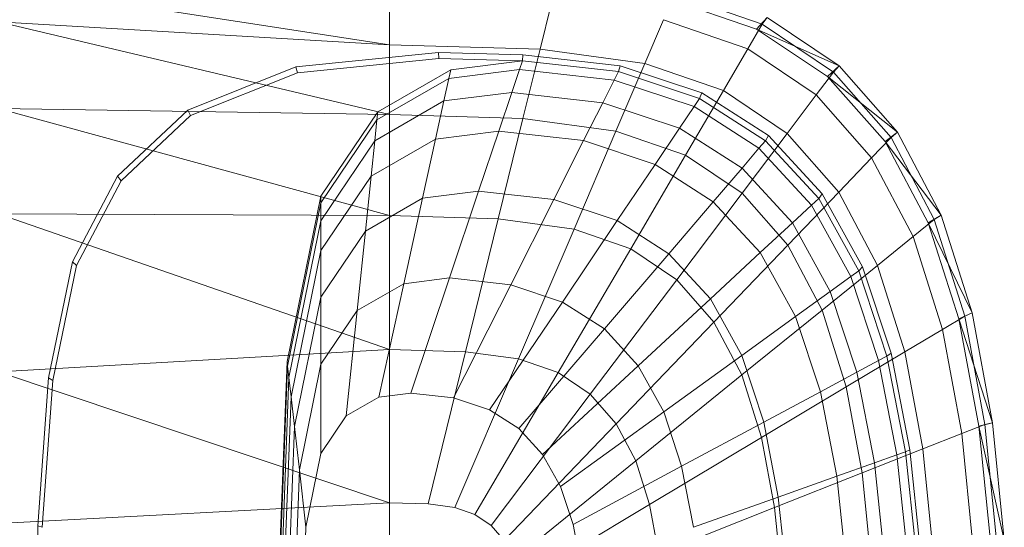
# Model space of a CAD drawing. Header units: metres. Extents: x 391.1 to 427.5, y 12.8 to 28.4.
# Tile 62 of 189: x 403.394 to 403.653, y 26.72 to 26.853. Entities that reach past the tile are written whole.
import ezdxf

# ---------------------------------------------------------------- set-up
doc = ezdxf.new("R2010")
doc.units = ezdxf.units.M
doc.layers.add('02_MOBILIARIO', color=7, linetype='Continuous', lineweight=18)
doc.layers.add('A-DETL-____-MBND', color=7, linetype='Continuous', lineweight=18)

# ---------------------------------------------------------------- blocks, each defined once
blk = doc.blocks.new('Family - Rentamans PA-152299-03_CLI_AIRE_P0A')
at = {"layer": 'A-DETL-____-MBND', "color": 253, "true_color": 0xaaaaaa}
for p, q in [((0, 0.35983), (0.10273, 0.34405)), ((0.2005, 0.34941), (0.17751, 0.35738)), ((0.10273, 0.35585), (0.10273, 0.34405)), ((0.14508, 0.3546), (0.1422, 0.34287)), ((0.19894, 0.34814), (0.17596, 0.35605)), ((0.10273, 0.34405), (0, 0.35008)), ((0, 0.35008), (0.10273, 0.32574)), ((0.16971, 0.33917), (0.17461, 0.35061)), ((0.19671, 0.34296), (0.17461, 0.35061)), ((0.19671, 0.34296), (0.2005, 0.34941)), ((0.19894, 0.34814), (0.20176, 0.35121)), ((0.2005, 0.34941), (0.20176, 0.35121)), ((0.21918, 0.33686), (0.2005, 0.34941)), ((0.22069, 0.33849), (0.20176, 0.35121)), ((0.21762, 0.33569), (0.19894, 0.34814)), ((0.22069, 0.33849), (0.19894, 0.34814)), ((0.10273, 0.34405), (0.10273, 0.32574)), ((0.1422, 0.34287), (0.10273, 0.34405)), ((0.07816, 0.33823), (0.11557, 0.34199)), ((0.11557, 0.34199), (0.13769, 0.34144)), ((0.11566, 0.34041), (0.11557, 0.34199)), ((0.13755, 0.33987), (0.13769, 0.34144)), ((0.13769, 0.34144), (0.16318, 0.33856)), ((0.1422, 0.34287), (0.13772, 0.3247)), ((0.16971, 0.33917), (0.1422, 0.34287)), ((0.1903, 0.33203), (0.19671, 0.34296)), ((0.21467, 0.33089), (0.19671, 0.34296)), ((0.07861, 0.33669), (0.11566, 0.34041)), ((0.11566, 0.34041), (0.13755, 0.33987)), ((0.11875, 0.33749), (0.13755, 0.33987)), ((0.13678, 0.33756), (0.13755, 0.33987)), ((0.13755, 0.33987), (0.1628, 0.33702)), ((0.16971, 0.33917), (0.1621, 0.32141)), ((0.1628, 0.33702), (0.16318, 0.33856)), ((0.16318, 0.33856), (0.18466, 0.33146)), ((0.1903, 0.33203), (0.16971, 0.33917)), ((0.21762, 0.33569), (0.22069, 0.33849)), ((0.21918, 0.33686), (0.22069, 0.33849)), ((0.23596, 0.32112), (0.22069, 0.33849)), ((0.04977, 0.3269), (0.07816, 0.33823)), ((0.05051, 0.32548), (0.07861, 0.33669)), ((0.07861, 0.33669), (0.07816, 0.33823)), ((0.09963, 0.32643), (0.11875, 0.33749)), ((0.11825, 0.33522), (0.13678, 0.33756)), ((0.11875, 0.33749), (0.11825, 0.33522)), ((0.13476, 0.33156), (0.13678, 0.33756)), ((0.13678, 0.33756), (0.16165, 0.33475)), ((0.16165, 0.33475), (0.1628, 0.33702)), ((0.1628, 0.33702), (0.18406, 0.32998)), ((0.21467, 0.33089), (0.21918, 0.33686)), ((0.23426, 0.31971), (0.21918, 0.33686)), ((0.09941, 0.32432), (0.11825, 0.33522)), ((0.11825, 0.33522), (0.11696, 0.32931)), ((0.15867, 0.32886), (0.16165, 0.33475)), ((0.16165, 0.33475), (0.1826, 0.32782)), ((0.2327, 0.31866), (0.21762, 0.33569)), ((0.23596, 0.32112), (0.21762, 0.33569)), ((0.11696, 0.32931), (0.13476, 0.33156)), ((0.13135, 0.32141), (0.13476, 0.33156)), ((0.13476, 0.33156), (0.15867, 0.32886)), ((0.18036, 0.31508), (0.1903, 0.33203)), ((0.18406, 0.32998), (0.18466, 0.33146)), ((0.18466, 0.33146), (0.20212, 0.32026)), ((0.20704, 0.32079), (0.1903, 0.33203)), ((0.20704, 0.32079), (0.21467, 0.33089)), ((0.22917, 0.3144), (0.21467, 0.33089)), ((0.09884, 0.31884), (0.11696, 0.32931)), ((0.11696, 0.32931), (0.11476, 0.31932)), ((0.15363, 0.3189), (0.15867, 0.32886)), ((0.15867, 0.32886), (0.17881, 0.3222)), ((0.1826, 0.32782), (0.18406, 0.32998)), ((0.18406, 0.32998), (0.20135, 0.31889)), ((0.10273, 0.32574), (0, 0.32734)), ((0, 0.32734), (0.10273, 0.29924)), ((0.03136, 0.30959), (0.04977, 0.3269)), ((0.03228, 0.30834), (0.05051, 0.32548)), ((0.05051, 0.32548), (0.04977, 0.3269)), ((0.08473, 0.30435), (0.09963, 0.32643)), ((0.09941, 0.32432), (0.09963, 0.32643)), ((0.10273, 0.32574), (0.10273, 0.29924)), ((0.13772, 0.3247), (0.10273, 0.32574)), ((0.17881, 0.3222), (0.1826, 0.32782)), ((0.1826, 0.32782), (0.19963, 0.31689)), ((0.08473, 0.30256), (0.09941, 0.32432)), ((0.09941, 0.32432), (0.09884, 0.31884)), ((0.13772, 0.3247), (0.13123, 0.29839)), ((0.1621, 0.32141), (0.13772, 0.3247)), ((0.11476, 0.31932), (0.13135, 0.32141)), ((0.12606, 0.30567), (0.13135, 0.32141)), ((0.13135, 0.32141), (0.15363, 0.3189)), ((0.1621, 0.32141), (0.1511, 0.29571)), ((0.18036, 0.31508), (0.1621, 0.32141)), ((0.1724, 0.31269), (0.17881, 0.3222)), ((0.17881, 0.3222), (0.19518, 0.3117)), ((0.19519, 0.30512), (0.20704, 0.32079)), ((0.22054, 0.30543), (0.20704, 0.32079)), ((0.2327, 0.31866), (0.23596, 0.32112)), ((0.23426, 0.31971), (0.23596, 0.32112)), ((0.24746, 0.29938), (0.23596, 0.32112)), ((0.08473, 0.29792), (0.09884, 0.31884)), ((0.09788, 0.30955), (0.11476, 0.31932)), ((0.09884, 0.31884), (0.09788, 0.30955)), ((0.11476, 0.31932), (0.11135, 0.30381)), ((0.14581, 0.30344), (0.15363, 0.3189)), ((0.15363, 0.3189), (0.1724, 0.31269)), ((0.19963, 0.31689), (0.20135, 0.31889)), ((0.20135, 0.31889), (0.20212, 0.32026)), ((0.20135, 0.31889), (0.2153, 0.30374)), ((0.20212, 0.32026), (0.21621, 0.30495)), ((0.22917, 0.3144), (0.23426, 0.31971)), ((0.24405, 0.29737), (0.2327, 0.31866)), ((0.24746, 0.29938), (0.2327, 0.31866)), ((0.24562, 0.29825), (0.23426, 0.31971)), ((0.19518, 0.3117), (0.19963, 0.31689)), ((0.19963, 0.31689), (0.21338, 0.30196)), ((0.16244, 0.29794), (0.17239, 0.31269)), ((0.18036, 0.31508), (0.16597, 0.29056)), ((0.1724, 0.31269), (0.18765, 0.3029)), ((0.19519, 0.30512), (0.18036, 0.31508)), ((0.22054, 0.30543), (0.22917, 0.3144)), ((0.24008, 0.29377), (0.22917, 0.3144)), ((0.18765, 0.3029), (0.19518, 0.3117)), ((0.19518, 0.3117), (0.20839, 0.29735)), ((0.01958, 0.28716), (0.03136, 0.30959)), ((0.02062, 0.28613), (0.03228, 0.30834)), ((0.03228, 0.30834), (0.03136, 0.30959)), ((0.08473, 0.29006), (0.09788, 0.30955)), ((0.09788, 0.30955), (0.09638, 0.29516)), ((0.11135, 0.30381), (0.12606, 0.30567)), ((0.1184, 0.28289), (0.12606, 0.30567)), ((0.12606, 0.30567), (0.14581, 0.30344)), ((0.17806, 0.28244), (0.19519, 0.30512)), ((0.20717, 0.2915), (0.19519, 0.30512)), ((0.20717, 0.2915), (0.22054, 0.30542)), ((0.2153, 0.30374), (0.21621, 0.30495)), ((0.21621, 0.30495), (0.22681, 0.2858)), ((0.23071, 0.2862), (0.22054, 0.30543)), ((0.07584, 0.26096), (0.08473, 0.30435)), ((0.07598, 0.25981), (0.08473, 0.30256)), ((0.08473, 0.30256), (0.08473, 0.30435)), ((0.08473, 0.29792), (0.08473, 0.30256)), ((0.09638, 0.29516), (0.11135, 0.30381)), ((0.11135, 0.30381), (0.10642, 0.28138)), ((0.13449, 0.28107), (0.14581, 0.30344)), ((0.14581, 0.30344), (0.16244, 0.29794)), ((0.17596, 0.28926), (0.18765, 0.3029)), ((0.18765, 0.3029), (0.19996, 0.28953)), ((0.21338, 0.30196), (0.2153, 0.30374)), ((0.2153, 0.30374), (0.2258, 0.28478)), ((0.10273, 0.29924), (0, 0.29972)), ((0, 0.29972), (0.10273, 0.26415)), ((0.20839, 0.29735), (0.21338, 0.30196)), ((0.21338, 0.30196), (0.22372, 0.28328)), ((0.07631, 0.25683), (0.08473, 0.29792)), ((0.08473, 0.29792), (0.08473, 0.29006)), ((0.10273, 0.29924), (0.10273, 0.26415)), ((0.13123, 0.29839), (0.10273, 0.29924)), ((0.13123, 0.29839), (0.12265, 0.26356)), ((0.1511, 0.29571), (0.13123, 0.29839)), ((0.14804, 0.27659), (0.16244, 0.29794)), ((0.16244, 0.29794), (0.17596, 0.28926)), ((0.19996, 0.28953), (0.20839, 0.29735)), ((0.20839, 0.29735), (0.21834, 0.27939)), ((0.24008, 0.29377), (0.24562, 0.29825)), ((0.24405, 0.29737), (0.24746, 0.29938)), ((0.25202, 0.27221), (0.24405, 0.29737)), ((0.25554, 0.27371), (0.24405, 0.29737)), ((0.24562, 0.29825), (0.24746, 0.29938)), ((0.25359, 0.2729), (0.24562, 0.29825)), ((0.25554, 0.27371), (0.24746, 0.29938)), ((0.08473, 0.27788), (0.09638, 0.29516)), ((0.09638, 0.29516), (0.09423, 0.27433)), ((0.1511, 0.29571), (0.13653, 0.26169)), ((0.1511, 0.29571), (0.16597, 0.29056)), ((0.23071, 0.2862), (0.24008, 0.29377)), ((0.24775, 0.26941), (0.24008, 0.29377)), ((0.07689, 0.25177), (0.08473, 0.29006)), ((0.08473, 0.29006), (0.08473, 0.27788)), ((0.16597, 0.29056), (0.14692, 0.25809)), ((0.16597, 0.29056), (0.17805, 0.28244)), ((0.18688, 0.27741), (0.19996, 0.28953)), ((0.18781, 0.27134), (0.20717, 0.2915)), ((0.19996, 0.28953), (0.20923, 0.2728)), ((0.21618, 0.27446), (0.20717, 0.2915)), ((0.01327, 0.25673), (0.01958, 0.28716)), ((0.02062, 0.28613), (0.01958, 0.28716)), ((0.15906, 0.26952), (0.17596, 0.28926)), ((0.17596, 0.28926), (0.18688, 0.27741)), ((0.01437, 0.25599), (0.02062, 0.28613)), ((0.21618, 0.27446), (0.23071, 0.2862)), ((0.22372, 0.28328), (0.2258, 0.28478)), ((0.2258, 0.28478), (0.22681, 0.2858)), ((0.2258, 0.28478), (0.23317, 0.26239)), ((0.22681, 0.2858), (0.23426, 0.26319)), ((0.23785, 0.2635), (0.23071, 0.2862)), ((0.10642, 0.28138), (0.1184, 0.28289)), ((0.10826, 0.25273), (0.1184, 0.28289)), ((0.1184, 0.28289), (0.13449, 0.28107)), ((0.17805, 0.28244), (0.15537, 0.25241)), ((0.17805, 0.28244), (0.18781, 0.27134)), ((0.21834, 0.27939), (0.22372, 0.28328)), ((0.22372, 0.28328), (0.23099, 0.26122)), ((0.09423, 0.27433), (0.10642, 0.28138)), ((0.10642, 0.28138), (0.09989, 0.25167)), ((0.1195, 0.25146), (0.13449, 0.28107)), ((0.13449, 0.28107), (0.14804, 0.27659)), ((0.20923, 0.2728), (0.21834, 0.27939)), ((0.21834, 0.27939), (0.22533, 0.25818)), ((0.07778, 0.24394), (0.08473, 0.27788)), ((0.08473, 0.27788), (0.08473, 0.26025)), ((0.12897, 0.24833), (0.14804, 0.27659)), ((0.14804, 0.27659), (0.15906, 0.26952)), ((0.16795, 0.25986), (0.18688, 0.27741)), ((0.18688, 0.27741), (0.19509, 0.26258)), ((0.08473, 0.26025), (0.09423, 0.27433)), ((0.09423, 0.27433), (0.09137, 0.24674)), ((0.19515, 0.25746), (0.21618, 0.27446)), ((0.22251, 0.25433), (0.21618, 0.27446)), ((0.18781, 0.27134), (0.16218, 0.24466)), ((0.18781, 0.27134), (0.19515, 0.25746)), ((0.19509, 0.26258), (0.20923, 0.2728)), ((0.20923, 0.2728), (0.21574, 0.25304)), ((0.24775, 0.26941), (0.25359, 0.2729)), ((0.25202, 0.27221), (0.25554, 0.27371)), ((0.2573, 0.24402), (0.25202, 0.27221)), ((0.26089, 0.24493), (0.25202, 0.27221)), ((0.25359, 0.2729), (0.25554, 0.27371)), ((0.25887, 0.24449), (0.25359, 0.2729)), ((0.26089, 0.24493), (0.25554, 0.27371)), ((0.13667, 0.24339), (0.15906, 0.26952)), ((0.15906, 0.26952), (0.16795, 0.25986)), ((0.23785, 0.2635), (0.24775, 0.26941)), ((0.25282, 0.2421), (0.24775, 0.26941)), ((0.10273, 0.26415), (0, 0.2583)), ((0.10273, 0.26415), (0.10273, 0.22395)), ((0.12264, 0.26356), (0.10273, 0.26415)), ((0.12264, 0.26356), (0.11281, 0.22365)), ((0.12264, 0.26356), (0.13653, 0.26169)), ((0.22251, 0.25433), (0.23785, 0.2635)), ((0.24258, 0.23805), (0.23785, 0.2635)), ((0.07287, 0.18276), (0.07584, 0.26096)), ((0.07598, 0.25981), (0.07584, 0.26096)), ((0.11983, 0.2227), (0.13653, 0.26169)), ((0.13653, 0.26169), (0.14692, 0.25809)), ((0.17464, 0.24778), (0.19509, 0.26258)), ((0.19509, 0.26258), (0.20086, 0.24506)), ((0.22533, 0.25818), (0.23099, 0.26122)), ((0.23099, 0.26122), (0.23317, 0.26239)), ((0.23099, 0.26122), (0.2358, 0.23649)), ((0.23317, 0.26239), (0.23426, 0.26319)), ((0.23317, 0.26239), (0.23806, 0.23729)), ((0.23426, 0.26319), (0.23919, 0.23784)), ((0, 0.2583), (0.10273, 0.22395)), ((0.07304, 0.18276), (0.07598, 0.25981)), ((0.07631, 0.25683), (0.07598, 0.25981)), ((0.07907, 0.2326), (0.08473, 0.26025)), ((0.08473, 0.26025), (0.08473, 0.23691)), ((0.14288, 0.23664), (0.16795, 0.25986)), ((0.16795, 0.25986), (0.17464, 0.24778)), ((0.01046, 0.21786), (0.01327, 0.25673)), ((0.01159, 0.21751), (0.01437, 0.25599)), ((0.01437, 0.25599), (0.01327, 0.25673)), ((0.074, 0.19601), (0.07631, 0.25683)), ((0.07689, 0.25177), (0.07631, 0.25683)), ((0.14692, 0.25809), (0.12509, 0.22088)), ((0.14692, 0.25809), (0.15537, 0.25241)), ((0.19515, 0.25746), (0.16731, 0.23496)), ((0.19515, 0.25746), (0.20031, 0.24107)), ((0.21574, 0.25304), (0.22533, 0.25818)), ((0.22533, 0.25818), (0.22995, 0.23441)), ((0.20031, 0.24107), (0.22251, 0.25433)), ((0.2267, 0.23178), (0.22251, 0.25433)), ((0.07426, 0.18276), (0.07689, 0.25177)), ((0.07689, 0.25177), (0.07778, 0.24394)), ((0.09137, 0.24674), (0.09989, 0.25167)), ((0.09989, 0.25167), (0.10826, 0.25273)), ((0.10826, 0.25273), (0.1195, 0.25146)), ((0.1195, 0.25146), (0.12897, 0.24833)), ((0.15537, 0.25241), (0.12937, 0.21801)), ((0.15537, 0.25241), (0.16218, 0.24466)), ((0.20086, 0.24506), (0.21574, 0.25304)), ((0.21574, 0.25304), (0.22004, 0.23089)), ((0.12897, 0.24833), (0.13667, 0.24339)), ((0.08473, 0.23691), (0.09137, 0.24674)), ((0.14756, 0.2282), (0.17464, 0.24778)), ((0.17464, 0.24778), (0.17934, 0.23351)), ((0.07545, 0.18276), (0.07778, 0.24394)), ((0.07778, 0.24394), (0.07907, 0.2326)), ((0.16218, 0.24466), (0.13282, 0.21409)), ((0.13667, 0.24339), (0.14288, 0.23664)), ((0.16218, 0.24466), (0.16731, 0.23496)), ((0.17934, 0.23351), (0.20086, 0.24506)), ((0.20086, 0.24506), (0.20468, 0.22542)), ((0.25282, 0.2421), (0.25887, 0.24449)), ((0.2573, 0.24402), (0.26089, 0.24493)), ((0.26035, 0.21386), (0.2573, 0.24402)), ((0.26398, 0.21415), (0.2573, 0.24402)), ((0.25887, 0.24449), (0.26089, 0.24493)), ((0.26192, 0.2141), (0.25887, 0.24449)), ((0.26398, 0.21415), (0.26089, 0.24493)), ((0.20031, 0.24107), (0.17092, 0.2235)), ((0.20031, 0.24107), (0.20372, 0.22269)), ((0.24258, 0.23805), (0.25282, 0.2421)), ((0.25575, 0.21289), (0.25282, 0.2421)), ((0.2267, 0.23178), (0.24258, 0.23805)), ((0.23806, 0.23729), (0.23919, 0.23784)), ((0.23919, 0.23784), (0.24205, 0.21072)), ((0.24532, 0.21083), (0.24258, 0.23805)), ((0.08078, 0.21759), (0.08473, 0.23691)), ((0.14288, 0.23664), (0.14756, 0.2282)), ((0.22995, 0.23441), (0.2358, 0.23649)), ((0.2358, 0.23649), (0.23806, 0.2373)), ((0.2358, 0.23649), (0.23859, 0.21004)), ((0.23806, 0.23729), (0.24088, 0.21045)), ((0.07717, 0.18276), (0.07907, 0.2326)), ((0.08078, 0.21759), (0.07907, 0.2326)), ((0.16731, 0.23496), (0.13541, 0.20918)), ((0.15084, 0.21822), (0.17934, 0.23351)), ((0.16731, 0.23496), (0.17092, 0.2235)), ((0.17934, 0.23351), (0.18245, 0.21752)), ((0.22004, 0.23089), (0.22995, 0.23441)), ((0.22995, 0.23441), (0.23263, 0.20898)), ((0.20373, 0.22269), (0.2267, 0.23177)), ((0.20468, 0.22542), (0.22004, 0.23089)), ((0.22004, 0.23089), (0.22254, 0.20719)), ((0.22913, 0.20764), (0.2267, 0.23178)), ((0.14756, 0.2282), (0.15084, 0.21822)), ((0.18245, 0.21752), (0.20468, 0.22542)), ((0.20468, 0.22542), (0.20689, 0.20442)), ((0.10273, 0.22395), (0, 0.2185)), ((0.10273, 0.22395), (0.10273, 0.18276)), ((0.10273, 0.22395), (0.11281, 0.22365)), ((0.11281, 0.22365), (0.11983, 0.2227)), ((0.11983, 0.2227), (0.12509, 0.22088)), ((0.17092, 0.2235), (0.13724, 0.20338)), ((0.17092, 0.2235), (0.1733, 0.21066)), ((0.20373, 0.22269), (0.1733, 0.21066)), ((0.20373, 0.22269), (0.2057, 0.20303)), ((0.12509, 0.22088), (0.12937, 0.21801)), ((0.00965, 0.18276), (0.01046, 0.21786)), ((0.01159, 0.21751), (0.01046, 0.21786)), ((0.07945, 0.18276), (0.08078, 0.21759)), ((0.12937, 0.21801), (0.13282, 0.21409)), ((0.15084, 0.21822), (0.15302, 0.20705))]:
    blk.add_line(p, q, dxfattribs=at)
blk = doc.blocks.new('LONDR55-XX_ZZ-ARQ-CAA-M3D-Londres55_ifc-1-03_CLI_AIRE_P0A')
at = {"layer": '02_MOBILIARIO', "color": 253, "lineweight": 18, "true_color": 0xaaaaaa}
blk.add_blockref('Family - Rentamans PA-152299-03_CLI_AIRE_P0A', (403.38854, 26.50211), dxfattribs=at)

msp = doc.modelspace()

# ---------------------------------------------------------------- block references
at = {"lineweight": 5}
msp.add_blockref('LONDR55-XX_ZZ-ARQ-CAA-M3D-Londres55_ifc-1-03_CLI_AIRE_P0A', (0, 0), dxfattribs=at)

doc.saveas('drawing.dxf')
